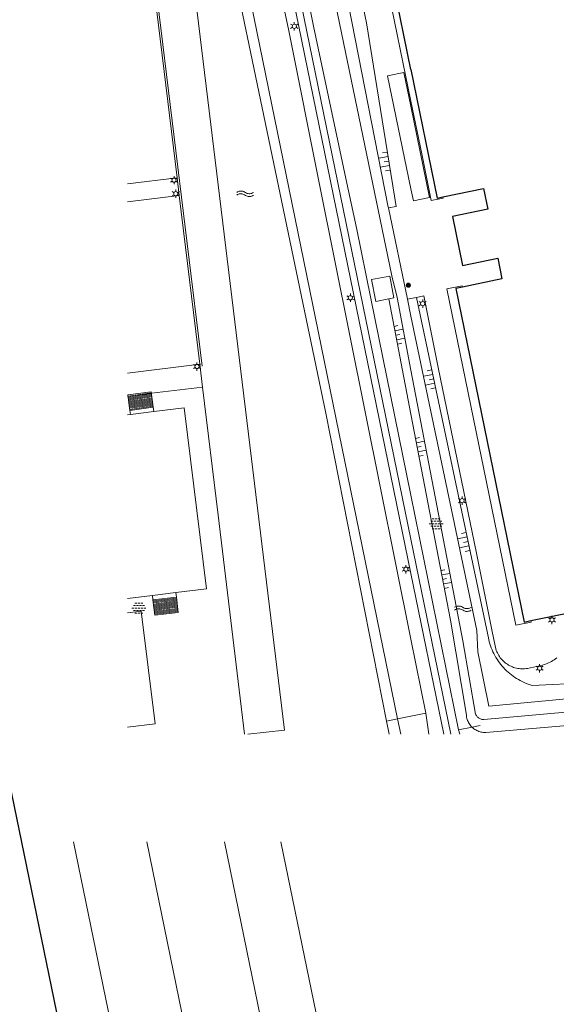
# Model space of a CAD drawing. Header units: metres. Extents: x 118574 to 118781, y 483563 to 483693.
# Tile 16 of 24: x 118721 to 118735, y 483647 to 483673. Entities that reach past the tile are written whole.
import ezdxf

# ---------------------------------------------------------------- set-up
doc = ezdxf.new("R2010")
doc.units = ezdxf.units.M
doc.header["$MEASUREMENT"] = 0
doc.linetypes.add('DGN Style 2', pattern=[7.375726, 4.425436, -2.95029])
doc.linetypes.add('DGN Style 3', pattern=[10.326016, 7.375726, -2.95029])
for name, color, linetype, lineweight in [('Barrier', 7, 'Continuous', 0), ('Kader', 7, 'Continuous', 0), ('Klemmfix', 7, 'Continuous', 0), ('Level 16', 7, 'Continuous', 0), ('Level 17', 7, 'Continuous', 0), ('Level 19', 7, 'Continuous', 0), ('Level 2', 7, 'Continuous', 0), ('Level 22', 7, 'Continuous', 0), ('Level 23', 7, 'Continuous', 0), ('Level 24', 7, 'Continuous', 0), ('Level 25', 7, 'Continuous', 0), ('Level 30', 7, 'Continuous', 0), ('Level 32', 7, 'Continuous', 0), ('Level 33', 7, 'Continuous', 0), ('Level 39', 7, 'Continuous', 0), ('Level 50', 7, 'Continuous', 0), ('Oml_ voetganger', 7, 'Continuous', 0), ('Oml_ vrachtverk_', 7, 'Continuous', 0), ('TVM borden', 7, 'Continuous', 0)]:
    doc.layers.add(name, color=color, linetype=linetype, lineweight=lineweight)

# ---------------------------------------------------------------- blocks, each defined once
blk = doc.blocks.new('ONVERH')
at = {"layer": 'Barrier', "color": 7, "linetype": 'Continuous', "lineweight": 0}
for p, q in [((-1.18, 0.54), (-0.75, 0.54)), ((-0.86, 1.08), (-0.42, 1.08)), ((-0.54, 0.54), (-0.1, 0.54)), ((-0.21, 1.08), (0.22, 1.08)), ((0.12, 0.54), (0.55, 0.54)), ((0.44, 1.08), (0.87, 1.08)), ((0.77, 0.54), (1.2, 0.54)), ((-1.5, -0.01), (-1.07, -0.01)), ((-1.18, -0.54), (-0.75, -0.54)), ((-1.18, -0.54), (-0.75, -0.54)), ((-0.86, -0.01), (-0.42, -0.01)), ((-0.86, -1.09), (-0.42, -1.09)), ((-0.54, -0.54), (-0.1, -0.54)), ((-0.21, -0.01), (0.22, -0.01)), ((-0.21, -1.09), (0.22, -1.09)), ((0.12, -0.54), (0.55, -0.54)), ((0.44, -0.01), (0.87, -0.01)), ((0.44, -1.09), (0.87, -1.09)), ((0.77, -0.54), (1.2, -0.54)), ((1.09, -0.01), (1.5, -0.01))]:
    blk.add_line(p, q, dxfattribs=at)
blk = doc.blocks.new('WATER')
at = {"layer": 'Oml_ vrachtverk_', "color": 7, "linetype": 'Continuous', "lineweight": 0, "flags": 128}
for points in [[(-1.86, 0.31), (-1.67, 0.42), (-1.48, 0.5), (-1.3, 0.56), (-1.1, 0.59), (-0.91, 0.59), (-0.72, 0.58), (-0.54, 0.54), (-0.34, 0.47), (-0.15, 0.38), (0.04, 0.26), (0.22, 0.16), (0.42, 0.09), (0.61, 0.05), (0.8, 0.02), (0.98, 0.02), (1.18, 0.05), (1.37, 0.1), (1.56, 0.18), (1.74, 0.28), (1.78, 0.3)], [(-1.86, -0.29), (-1.67, -0.18), (-1.48, -0.1), (-1.3, -0.04), (-1.1, -0.01), (-0.91, 0), (-0.72, -0.02), (-0.54, -0.06), (-0.34, -0.13), (-0.15, -0.22), (0.04, -0.34), (0.22, -0.44), (0.42, -0.51), (0.61, -0.56), (0.8, -0.58), (0.98, -0.58), (1.18, -0.55), (1.37, -0.5), (1.56, -0.42), (1.74, -0.32), (1.78, -0.3)]]:
    blk.add_lwpolyline(points, dxfattribs=at)
blk = doc.blocks.new('TALUD_6')
at = {"layer": 'Klemmfix', "color": 7, "linetype": 'Continuous', "lineweight": 0}
for p, q in [((-0.714, 0.005), (-0.712, -0.713)), ((-0.356, 0.002), (-0.356, -1.426)), ((0, 0), (0, -0.711)), ((0.712, 0.003), (0.712, -0.714)), ((0.356, -0.002), (0.356, -1.423))]:
    blk.add_line(p, q, dxfattribs=at)
blk = doc.blocks.new('TALUD_8')
at = {"layer": 'Klemmfix', "color": 7, "linetype": 'Continuous', "lineweight": 0}
for p, q in [((-0.714, 0.005), (-0.715, -0.712)), ((-0.359, 0.003), (-0.359, -1.424)), ((-0.003, 0.001), (-0.003, -0.709)), ((0.353, 0.006), (0.353, -1.421)), ((0.712, 0.003), (0.709, -0.706))]:
    blk.add_line(p, q, dxfattribs=at)
blk = doc.blocks.new('TALUD_9')
at = {"layer": 'Klemmfix', "color": 7, "linetype": 'Continuous', "lineweight": 0}
for p, q in [((-0.711, 0), (-0.712, -0.714)), ((0, 0), (0, -0.714)), ((-0.355, -0.003), (-0.355, -1.426)), ((0.357, -0.003), (0.357, -1.427)), ((0.711, 0), (0.714, -0.716))]:
    blk.add_line(p, q, dxfattribs=at)
blk = doc.blocks.new('TALUD_10')
at = {"layer": 'Klemmfix', "color": 7, "linetype": 'Continuous', "lineweight": 0}
for p, q in [((-0.003, 0.001), (-0.001, -0.715)), ((-0.715, -0.004), (-0.715, -0.714)), ((-0.357, -0.002), (-0.358, -1.427)), ((0.354, -0.002), (0.353, -1.427)), ((0.711, 0), (0.711, -0.715))]:
    blk.add_line(p, q, dxfattribs=at)
blk = doc.blocks.new('LANTPL_1')
at = {"layer": 'Level 50', "color": 7, "linetype": 'Continuous', "lineweight": 13}
for p, q in [((-0.38, 0.22), (-0.78, 0.45)), ((0, 0.45), (0, 0.9)), ((0.78, 0.45), (0.39, 0.22)), ((-0.38, -0.22), (-0.78, -0.46)), ((0, -0.9), (0, -0.46)), ((0.78, -0.46), (0.39, -0.22))]:
    blk.add_line(p, q, dxfattribs=at)
blk.add_circle((0, 0), 0.45, dxfattribs=at)
blk = doc.blocks.new('TALUD_12')
at = {"layer": 'Klemmfix', "color": 7, "linetype": 'Continuous', "lineweight": 0}
for p, q in [((-0.357, 0.003), (-0.356, -1.424)), ((0, 0), (-0.001, -0.713)), ((0.357, 0.003), (0.355, -1.423)), ((0.711, 0.001), (0.713, -0.713)), ((-0.711, -0.001), (-0.712, -0.714))]:
    blk.add_line(p, q, dxfattribs=at)
blk = doc.blocks.new('TALUD_13')
at = {"layer": 'Klemmfix', "color": 7, "linetype": 'Continuous', "lineweight": 0}
for p, q in [((0, 0), (0, -0.714)), ((-0.712, -0.003), (-0.712, -0.717)), ((-0.357, -0.001), (-0.357, -1.428)), ((0.354, -0.004), (0.355, -1.425)), ((0.711, -0.003), (0.712, -0.716))]:
    blk.add_line(p, q, dxfattribs=at)
blk = doc.blocks.new('BOOM_1')
at = {"layer": 'Oml_ voetganger', "linetype": 'Continuous', "lineweight": 0}
h = blk.add_hatch(color=7, dxfattribs=at)
edge = h.paths.add_edge_path()
edge.add_arc((0, 0), 0.56, 0, 360)

msp = doc.modelspace()

# ---------------------------------------------------------------- linework, layer by layer
at = {"layer": 'Kader', "color": 7, "linetype": 'Continuous', "lineweight": 30}
msp.add_line((118734.683, 483657.003), (118741.954, 483658.491), dxfattribs=at)
at = {"layer": 'Kader', "color": 7, "linetype": 'Continuous', "lineweight": 30, "flags": 128}
for points in [[(118731.437, 483671.913), (118730.956, 483674.267), (118731.154, 483674.308)], [(118731.437, 483671.913), (118732.148, 483668.433), (118732.301, 483668.465)], [(118732.301, 483668.465), (118733.4, 483668.689), (118733.515, 483668.13), (118732.559, 483667.935), (118732.829, 483666.612), (118733.785, 483666.807), (118733.898, 483666.251), (118732.834, 483666.027)], [(118732.834, 483666.027), (118732.653, 483665.989), (118734.498, 483656.965), (118734.683, 483657.003)], [(118718.602, 483636.245), (118722.521, 483637.036), (118723.728, 483637.278), (118719.824, 483656.232)]]:
    msp.add_lwpolyline(points, dxfattribs=at)
at = {"layer": 'Level 16', "color": 7, "linetype": 'Continuous', "lineweight": 0}
for p, q in [((118730.832, 483668.166), (118731.341, 483665.697)), ((118731.341, 483665.697), (118731.437, 483665.239))]:
    msp.add_line(p, q, dxfattribs=at)
at = {"layer": 'Level 16', "color": 7, "linetype": 'Continuous', "lineweight": 0, "flags": 128}
for points in [[(118723.769, 483682.928), (118724.847, 483683.168), (118729.133, 483662.617), (118730.776, 483654.287)], [(118731.437, 483663.781), (118731.061, 483665.741), (118730.925, 483666.334), (118730.866, 483666.592), (118727.517, 483682.745), (118727.539, 483682.797), (118727.607, 483682.841), (118727.832, 483682.883), (118727.899, 483682.875), (118727.95, 483682.819)], [(118727.95, 483682.819), (118730.82, 483668.186), (118730.832, 483668.166)], [(118727.024, 483653.929), (118728.021, 483654.039), (118724.795, 483680.513), (118723.769, 483680.372)], [(118731.437, 483665.239), (118733.219, 483656.736), (118733.249, 483656.161), (118733.546, 483654.686), (118744.157, 483655.695), (118744.195, 483655.295), (118733.411, 483654.327), (118733.402, 483654.327), (118733.381, 483654.329), (118733.36, 483654.332), (118733.339, 483654.337), (118733.319, 483654.344), (118733.3, 483654.353), (118733.281, 483654.363), (118733.264, 483654.376), (118733.248, 483654.39), (118733.233, 483654.405), (118733.22, 483654.421), (118733.208, 483654.439), (118733.198, 483654.458), (118733.189, 483654.477), (118732.842, 483656.46), (118731.437, 483663.781)], [(118730.776, 483654.287), (118730.847, 483653.929)]]:
    msp.add_lwpolyline(points, dxfattribs=at)
at = {"layer": 'Level 17', "color": 7, "linetype": 'Continuous', "lineweight": 0, "flags": 128}
for points in [[(118731.926, 483653.929), (118731.839, 483654.505)], [(118732.725, 483654.05), (118732.759, 483653.929)], [(118724.293, 483651.019), (118726.513, 483640.183), (118726.643, 483639.651), (118726.76, 483639.116), (118726.864, 483638.578), (118726.956, 483638.039), (118727.035, 483637.497), (118727.101, 483636.953), (118727.154, 483636.408), (118727.194, 483635.862), (118727.238, 483634.367)], [(118726.393, 483651.019), (118728.861, 483638.965), (118728.977, 483638.357), (118729.077, 483637.746), (118729.162, 483637.133), (118729.231, 483636.518), (118729.284, 483635.901), (118729.321, 483635.283), (118729.342, 483634.664), (118729.347, 483634.045), (118729.342, 483633.058), (118729.802, 483633.029), (118729.904, 483633.029), (118730.004, 483633.043), (118730.103, 483633.068), (118730.197, 483633.106), (118730.285, 483633.156), (118730.367, 483633.216), (118730.441, 483633.287), (118730.505, 483633.366), (118730.553, 483633.444)], [(118730.553, 483637.973), (118730.51, 483638.285), (118730.428, 483638.783), (118730.333, 483639.278), (118727.913, 483651.019)]]:
    msp.add_lwpolyline(points, dxfattribs=at)
at = {"layer": 'Level 19', "color": 7, "linetype": 'Continuous', "lineweight": 0}
for p, q in [((118730.838, 483665.706), (118731.437, 483662.588)), ((118731.437, 483665.717), (118731.341, 483665.697)), ((118731.587, 483665.748), (118731.437, 483665.717)), ((118725.8, 483663.321), (118724.416, 483663.152)), ((118723.785, 483663.076), (118723.769, 483663.074))]:
    msp.add_line(p, q, dxfattribs=at)
at = {"layer": 'Level 19', "color": 7, "linetype": 'DGN Style 2', "lineweight": 0}
msp.add_line((118724.416, 483663.152), (118723.785, 483663.076), dxfattribs=at)
at = {"layer": 'Level 19', "color": 7, "linetype": 'Continuous', "lineweight": 0, "flags": 128}
for points in [[(118731.077, 483654.349), (118725.845, 483679.905), (118725.097, 483683.534), (118723.769, 483683.257)], [(118727.95, 483682.819), (118728.382, 483682.062), (118730.24, 483673.17), (118731.036, 483668.208), (118730.832, 483668.166)], [(118730.838, 483665.706), (118730.485, 483665.64), (118730.373, 483666.231), (118730.865, 483666.323), (118730.976, 483665.732), (118730.838, 483665.706)], [(118735.384, 483655.997), (118735.349, 483655.97), (118735.314, 483655.945), (118735.278, 483655.921), (118735.24, 483655.899), (118735.202, 483655.878), (118735.162, 483655.859), (118735.122, 483655.842), (118735.081, 483655.827), (118735.039, 483655.814), (118734.997, 483655.803), (118734.589, 483655.711), (118734.552, 483655.705), (118734.515, 483655.702), (118734.477, 483655.7), (118734.439, 483655.7), (118734.401, 483655.702), (118734.364, 483655.706), (118734.327, 483655.712), (118734.29, 483655.719), (118734.253, 483655.729), (118734.217, 483655.74), (118734.182, 483655.753), (118734.147, 483655.768), (118734.113, 483655.784), (118734.08, 483655.802), (118734.048, 483655.822), (118734.017, 483655.843), (118733.987, 483655.866), (118733.958, 483655.89), (118733.93, 483655.916), (118733.904, 483655.943), (118733.879, 483655.971), (118733.855, 483656.001), (118733.833, 483656.031), (118733.813, 483656.063), (118733.794, 483656.095), (118733.777, 483656.129), (118733.761, 483656.163), (118733.747, 483656.199), (118733.633, 483656.711), (118733.208, 483658.831), (118732.172, 483663.852), (118731.787, 483665.79), (118731.587, 483665.748)], [(118731.587, 483665.748), (118733.546, 483656.49), (118733.559, 483656.434), (118733.575, 483656.379), (118733.593, 483656.324), (118733.613, 483656.269), (118733.634, 483656.216), (118733.657, 483656.163), (118733.682, 483656.111), (118733.709, 483656.06), (118733.738, 483656.01), (118733.768, 483655.961), (118733.8, 483655.912), (118733.833, 483655.865), (118733.869, 483655.82), (118733.905, 483655.775), (118733.944, 483655.732), (118733.983, 483655.69), (118734.024, 483655.649), (118734.067, 483655.61), (118734.111, 483655.572), (118734.155, 483655.536), (118734.202, 483655.502), (118734.249, 483655.469), (118734.298, 483655.437), (118734.347, 483655.408), (118734.398, 483655.38), (118734.449, 483655.353), (118734.501, 483655.329), (118734.555, 483655.307), (118734.609, 483655.286), (118734.663, 483655.267), (118734.718, 483655.25), (118736.207, 483655.317)], [(118733.093, 483654.121), (118733.071, 483654.144), (118733.051, 483654.167), (118733.032, 483654.192), (118733.015, 483654.217), (118732.999, 483654.244), (118732.985, 483654.272), (118732.972, 483654.3), (118732.962, 483654.329), (118732.953, 483654.359), (118732.946, 483654.389), (118732.94, 483654.42), (118732.937, 483654.451), (118732.506, 483657.018), (118731.437, 483662.588)], [(118744.517, 483654.928), (118733.461, 483653.979), (118733.43, 483653.979), (118733.399, 483653.981), (118733.368, 483653.985), (118733.337, 483653.991), (118733.307, 483653.998), (118733.277, 483654.008), (118733.248, 483654.019), (118733.22, 483654.032), (118733.193, 483654.047), (118733.166, 483654.063), (118733.141, 483654.081), (118733.116, 483654.101), (118733.093, 483654.121)], [(118731.163, 483653.929), (118731.077, 483654.349)]]:
    msp.add_lwpolyline(points, dxfattribs=at)
at = {"layer": 'Level 2', "color": 7, "linetype": 'Continuous', "lineweight": 13}
msp.add_line((118731.503, 483668.358), (118731.437, 483668.679), dxfattribs=at)
at = {"layer": 'Level 2', "color": 7, "linetype": 'Continuous', "lineweight": 13, "flags": 128}
for points in [[(118731.437, 483668.679), (118730.808, 483671.743), (118731.249, 483671.833), (118731.437, 483670.915)], [(118731.437, 483670.915), (118731.941, 483668.448), (118731.503, 483668.358)], [(118723.769, 483654.119), (118724.515, 483654.21), (118724.142, 483657.261), (118723.769, 483657.216)]]:
    msp.add_lwpolyline(points, dxfattribs=at)
at = {"layer": 'Level 22', "color": 7, "linetype": 'Continuous', "lineweight": 0, "flags": 128}
for points in [[(118731.154, 483674.308), (118731.145, 483674.348), (118730.781, 483674.273), (118731.437, 483671.056)], [(118732.301, 483668.465), (118732.307, 483668.432), (118731.983, 483668.369), (118731.729, 483669.626), (118731.437, 483671.056)], [(118734.683, 483657.003), (118734.69, 483656.965), (118734.274, 483656.881), (118732.412, 483665.977), (118732.827, 483666.062), (118732.834, 483666.027)], [(118725.12, 483637.33), (118722.309, 483651.019)]]:
    msp.add_lwpolyline(points, dxfattribs=at)
at = {"layer": 'Level 23', "color": 7, "linetype": 'Continuous', "lineweight": 0}
for p, q in [((118732.725, 483654.05), (118731.437, 483660.394)), ((118731.437, 483656.503), (118731.839, 483654.505)), ((118730.776, 483654.287), (118731.077, 483654.349)), ((118731.077, 483654.349), (118731.437, 483654.422)), ((118731.839, 483654.505), (118731.437, 483654.422)), ((118733.093, 483654.121), (118732.725, 483654.05)), ((118733.309, 483654.163), (118733.093, 483654.121))]:
    msp.add_line(p, q, dxfattribs=at)
at = {"layer": 'Level 23', "color": 7, "linetype": 'Continuous', "lineweight": 0, "flags": 128}
for points in [[(118731.437, 483656.503), (118728.965, 483668.798), (118728.13, 483672.953), (118727.159, 483677.523), (118726.568, 483680.306), (118726.523, 483680.599), (118726.313, 483681.973), (118725.926, 483683.781)], [(118727.888, 483677.668), (118728.802, 483673.085), (118729.678, 483668.967), (118729.963, 483667.627), (118730.357, 483665.714), (118731.437, 483660.394)], [(118725.111, 483668.981), (118723.769, 483668.817)], [(118725.17, 483668.502), (118723.769, 483668.33)], [(118723.769, 483663.699), (118725.725, 483663.94)]]:
    msp.add_lwpolyline(points, dxfattribs=at)
at = {"layer": 'Level 24', "color": 7, "linetype": 'Continuous', "lineweight": 0}
for p, q in [((118724.556, 483673.548), (118725.111, 483668.981)), ((118725.111, 483668.981), (118725.17, 483668.502)), ((118725.17, 483668.502), (118725.725, 483663.94)), ((118725.725, 483663.94), (118725.8, 483663.321))]:
    msp.add_line(p, q, dxfattribs=at)
at = {"layer": 'Level 24', "color": 7, "linetype": 'Continuous', "lineweight": 0, "flags": 128}
msp.add_lwpolyline([(118725.8, 483663.321), (118726.221, 483659.86), (118726.932, 483653.929)], dxfattribs=at)
at = {"layer": 'Level 25', "color": 7, "linetype": 'Continuous', "lineweight": 0}
msp.add_line((118723.993, 483678.587), (118725.791, 483663.889), dxfattribs=at)
at = {"layer": 'Level 30', "color": 7, "linetype": 'Continuous', "lineweight": 0}
for p, q in [((118723.836, 483662.692), (118724.466, 483662.776)), ((118723.851, 483662.583), (118723.836, 483662.692)), ((118724.466, 483662.776), (118724.481, 483662.66)), ((118724.458, 483657.564), (118724.443, 483657.686)), ((118725.091, 483657.641), (118724.458, 483657.564)), ((118725.076, 483657.764), (118725.091, 483657.641))]:
    msp.add_line(p, q, dxfattribs=at)
at = {"layer": 'Level 32', "color": 7, "linetype": 'Continuous', "lineweight": 0, "flags": 128}
for points in [[(118723.836, 483662.692), (118723.781, 483663.107), (118724.41, 483663.191), (118724.466, 483662.776)], [(118725.091, 483657.641), (118725.142, 483657.225), (118724.509, 483657.148), (118724.458, 483657.564)]]:
    msp.add_lwpolyline(points, dxfattribs=at)
at = {"layer": 'Level 33', "color": 7, "linetype": 'Continuous', "lineweight": 0}
for p, q in [((118723.785, 483663.079), (118724.414, 483663.163)), ((118723.788, 483663.051), (118724.418, 483663.136)), ((118723.792, 483663.024), (118724.421, 483663.108)), ((118723.796, 483662.996), (118724.425, 483663.081)), ((118723.799, 483662.968), (118724.429, 483663.053)), ((118723.803, 483662.941), (118724.433, 483663.025)), ((118723.807, 483662.913), (118724.436, 483662.998)), ((118723.81, 483662.885), (118724.44, 483662.97)), ((118723.814, 483662.858), (118724.444, 483662.942)), ((118723.818, 483662.83), (118724.447, 483662.915)), ((118723.821, 483662.802), (118724.451, 483662.887)), ((118723.825, 483662.775), (118724.455, 483662.859)), ((118723.829, 483662.747), (118724.458, 483662.832)), ((118723.832, 483662.719), (118724.462, 483662.804)), ((118724.461, 483657.536), (118725.094, 483657.613)), ((118724.465, 483657.508), (118725.098, 483657.585)), ((118724.468, 483657.481), (118725.101, 483657.558)), ((118724.472, 483657.453), (118725.104, 483657.53)), ((118724.475, 483657.425), (118725.108, 483657.502)), ((118724.478, 483657.397), (118725.111, 483657.475)), ((118724.482, 483657.37), (118725.115, 483657.447)), ((118724.485, 483657.342), (118725.118, 483657.419)), ((118724.489, 483657.314), (118725.121, 483657.391)), ((118724.492, 483657.287), (118725.125, 483657.364)), ((118724.495, 483657.259), (118725.128, 483657.336)), ((118724.499, 483657.231), (118725.131, 483657.308)), ((118724.502, 483657.203), (118725.135, 483657.281)), ((118724.505, 483657.176), (118725.138, 483657.253))]:
    msp.add_line(p, q, dxfattribs=at)
at = {"layer": 'Level 39', "color": 7, "linetype": 'Continuous', "lineweight": 13}
for p, q in [((118732.518, 483653.929), (118731.437, 483659.205)), ((118732.327, 483653.929), (118731.437, 483658.276))]:
    msp.add_line(p, q, dxfattribs=at)
at = {"layer": 'Level 39', "color": 7, "linetype": 'Continuous', "lineweight": 13, "flags": 128}
for points in [[(118731.437, 483658.276), (118726.383, 483682.946), (118725.112, 483689.109)], [(118731.437, 483659.205), (118726.565, 483682.983), (118725.299, 483689.109)]]:
    msp.add_lwpolyline(points, dxfattribs=at)
at = {"layer": 'TVM borden', "color": 7, "linetype": 'DGN Style 3', "lineweight": 0}
for p, q in [((118724.481, 483662.66), (118723.851, 483662.583)), ((118723.851, 483662.583), (118723.769, 483662.573)), ((118724.443, 483657.686), (118725.076, 483657.764))]:
    msp.add_line(p, q, dxfattribs=at)
at = {"layer": 'TVM borden', "color": 7, "linetype": 'DGN Style 3', "lineweight": 0, "flags": 128}
for points in [[(118725.076, 483657.764), (118725.905, 483657.865), (118725.306, 483662.76), (118724.481, 483662.66)], [(118723.769, 483657.604), (118724.443, 483657.686)]]:
    msp.add_lwpolyline(points, dxfattribs=at)

# ---------------------------------------------------------------- block references
at = {"layer": 'Barrier', "color": 7, "linetype": 'Continuous', "lineweight": 0, "xscale": 0.1250023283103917, "yscale": 0.1250023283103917, "zscale": 0.1250023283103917}
for p in [(118732.121, 483659.624), (118724.077, 483657.343)]:
    msp.add_blockref('ONVERH', p, dxfattribs=at)
at = {"layer": 'Klemmfix', "color": 7, "linetype": 'Continuous', "lineweight": 0}
for name, p, xscale, yscale, zscale, rotation in [('TALUD_12', (118730.839, 483669.434), 0.3462475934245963, 0.1802986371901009, 0.3462475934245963, 279.0859551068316), ('TALUD_13', (118731.031, 483664.723), 0.3462497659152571, 0.1533803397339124, 0.3462497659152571, 102.053909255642), ('TALUD_10', (118732.053, 483663.545), 0.3462473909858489, 0.1771978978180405, 0.3462473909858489, 281.9594577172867), ('TALUD_6', (118731.609, 483661.692), 0.3462490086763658, 0.1561980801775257, 0.3462490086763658, 100.8910276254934), ('TALUD_9', (118732.984, 483659.146), 0.3462507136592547, 0.1831396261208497, 0.3462507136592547, 281.954615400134), ('TALUD_8', (118732.295, 483658.119), 0.3462474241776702, 0.1562849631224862, 0.3462474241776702, 100.8855852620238)]:
    msp.add_blockref(name, p, dxfattribs=dict(at, xscale=xscale, yscale=yscale, zscale=zscale, rotation=rotation))
at = {"layer": 'Level 50', "color": 7, "linetype": 'Continuous', "lineweight": 13, "xscale": 0.1250023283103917, "yscale": 0.1250023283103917, "zscale": 0.1250023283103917}
for p in [(118728.281, 483673.081), (118725.028, 483668.918), (118725.075, 483668.551), (118729.8, 483665.737), (118731.756, 483665.579), (118725.648, 483663.877), (118732.82, 483660.249), (118731.302, 483658.395), (118735.254, 483657.024), (118734.92, 483655.717)]:
    msp.add_blockref('LANTPL_1', p, dxfattribs=at)
at = {"layer": 'Oml_ voetganger', "color": 7, "linetype": 'Continuous', "lineweight": 0, "xscale": 0.1250023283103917, "yscale": 0.1250023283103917, "zscale": 0.1250023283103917}
msp.add_blockref('BOOM_1', (118731.368, 483666.076), dxfattribs=at)
at = {"layer": 'Oml_ vrachtverk_', "color": 7, "linetype": 'Continuous', "lineweight": 0, "xscale": 0.1250023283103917, "yscale": 0.1250023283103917, "zscale": 0.1250023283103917}
for p in [(118726.957, 483668.549), (118732.849, 483657.325)]:
    msp.add_blockref('WATER', p, dxfattribs=at)

doc.saveas('drawing.dxf')
